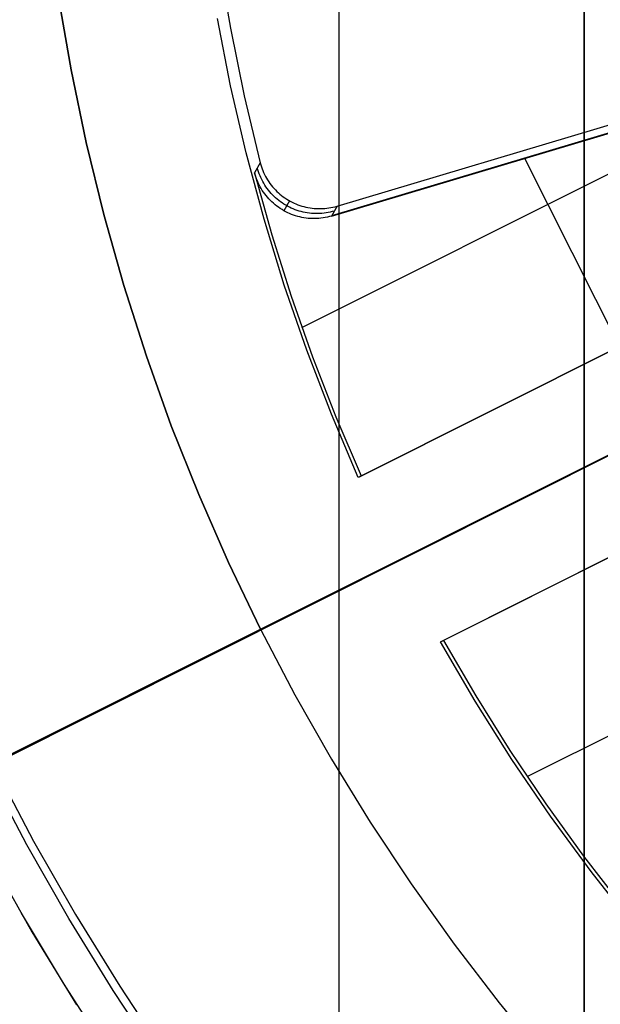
# Model space of a CAD drawing. Header units: millimetres. Extents: x 6239 to 7218, y -13987 to -13139.
# Tile 109 of 256: x 6693 to 6703, y -13479 to -13463. Entities that reach past the tile are written whole.
import ezdxf

# ---------------------------------------------------------------- set-up
doc = ezdxf.new("R2010")
doc.units = ezdxf.units.MM
doc.layers.add('color', color=7, linetype='Continuous')
doc.layers.add('luz', color=7, linetype='Continuous')

msp = doc.modelspace()

# ---------------------------------------------------------------- linework, layer by layer
at = {"color": 7, "true_color": 0xffffff}
for p, q in [((6698.479, -13480.381, 261.059), (6698.479, -13434.34, 261.059)), ((6698.479, -13480.381, 258.059), (6698.479, -13434.34, 258.059)), ((6698.479, -13480.381, 261.059), (6698.479, -13434.34, 261.059)), ((6698.479, -13480.381, 259.559), (6698.479, -13434.34, 259.559)), ((6698.479, -13480.381, 258.059), (6698.479, -13434.34, 258.059)), ((6702.479, -13434.861, 261.059), (6702.479, -13479.861, 261.059)), ((6702.479, -13479.861, 258.059), (6702.479, -13434.861, 258.059)), ((6702.479, -13479.861, 258.059), (6702.479, -13434.861, 258.059)), ((6702.479, -13434.861, 261.059), (6702.479, -13479.861, 261.059)), ((6702.479, -13434.861, 259.559), (6702.479, -13479.861, 259.559)), ((6693.387, -13476.558, 199.6), (6692.745, -13475.336, 199.6)), ((6693.387, -13476.558, 199.6), (6692.745, -13475.336, 199.6)), ((6692.858, -13475.279, 200.6), (6693.497, -13476.498, 200.6)), ((6692.858, -13475.279, 200.6), (6693.497, -13476.498, 200.6)), ((6694.071, -13477.758, 199.6), (6693.387, -13476.558, 199.6)), ((6694.071, -13477.758, 199.6), (6693.387, -13476.558, 199.6)), ((6693.497, -13476.498, 200.6), (6694.179, -13477.694, 200.6)), ((6693.497, -13476.498, 200.6), (6694.179, -13477.694, 200.6)), ((6692.783, -13476.762, 51.1), (6693.47, -13477.976, 51.1)), ((6692.783, -13476.762, 51.1), (6693.47, -13477.976, 51.1)), ((6693.294, -13477.675, 51.1), (6693.977, -13478.815, 51.1)), ((6694.795, -13478.934, 199.6), (6694.071, -13477.758, 199.6)), ((6694.795, -13478.934, 199.6), (6694.071, -13477.758, 199.6)), ((6694.179, -13477.694, 200.6), (6694.901, -13478.866, 200.6)), ((6694.179, -13477.694, 200.6), (6694.901, -13478.866, 200.6)), ((6693.47, -13477.976, 51.1), (6694.198, -13479.166, 51.1)), ((6693.47, -13477.976, 51.1), (6694.198, -13479.166, 51.1)), ((6693.977, -13478.815, 51.1), (6694.698, -13479.933, 51.1)), ((6694.901, -13478.866, 200.6), (6695.663, -13480.012, 200.6)), ((6694.901, -13478.866, 200.6), (6695.663, -13480.012, 200.6)), ((6695.56, -13480.083, 199.6), (6694.795, -13478.934, 199.6)), ((6695.56, -13480.083, 199.6), (6694.795, -13478.934, 199.6))]:
    msp.add_line(p, q, dxfattribs=at)
at = {"layer": 'color', "color": 254, "true_color": 0xcad1ee}
for p, q in [((6696.522, -13462.121, 28.2), (6696.707, -13463.23, 28.2)), ((6696.522, -13462.121, 28.2), (6696.707, -13463.23, 28.2)), ((6693.901, -13462.721, 30.3), (6694.107, -13463.912, 30.3)), ((6694.107, -13463.912, 38.6), (6693.901, -13462.721, 38.6)), ((6693.901, -13462.721, 30.3), (6694.107, -13463.912, 30.3)), ((6694.107, -13463.912, 38.6), (6693.901, -13462.721, 38.6)), ((6693.901, -13462.721, 34.45), (6694.107, -13463.912, 34.45)), ((6696.71, -13464.173, 38.6), (6696.494, -13463.072, 38.6)), ((6696.71, -13464.173, 38.6), (6696.494, -13463.072, 38.6)), ((6696.707, -13463.23, 28.2), (6696.93, -13464.332, 28.2)), ((6696.707, -13463.23, 28.2), (6696.93, -13464.332, 28.2)), ((6698.446, -13466.133, 28.2), (6707.595, -13463.403, 28.2)), ((6698.446, -13466.133, 28.2), (6707.595, -13463.403, 28.2)), ((6707.63, -13463.524, 35.436), (6698.357, -13466.292, 35.436)), ((6694.107, -13463.912, 30.3), (6694.353, -13465.094, 30.3)), ((6694.353, -13465.094, 38.6), (6694.107, -13463.912, 38.6)), ((6694.107, -13463.912, 30.3), (6694.353, -13465.094, 30.3)), ((6694.353, -13465.094, 38.6), (6694.107, -13463.912, 38.6)), ((6694.107, -13463.912, 34.45), (6694.353, -13465.094, 34.45)), ((6697.874, -13468.113, 35.6), (6706.097, -13463.991, 35.6)), ((6698.355, -13466.295, 35.6), (6706.095, -13463.985, 35.6)), ((6698.355, -13466.295, 35.6), (6706.095, -13463.985, 35.6)), ((6696.964, -13465.266, 38.6), (6696.71, -13464.173, 38.6)), ((6696.964, -13465.266, 38.6), (6696.71, -13464.173, 38.6)), ((6696.93, -13464.332, 28.2), (6697.192, -13465.425, 28.2)), ((6696.93, -13464.332, 28.2), (6697.192, -13465.425, 28.2)), ((6694.353, -13465.094, 30.3), (6694.641, -13466.268, 30.3)), ((6694.641, -13466.268, 38.6), (6694.353, -13465.094, 38.6)), ((6694.353, -13465.094, 30.3), (6694.641, -13466.268, 30.3)), ((6694.641, -13466.268, 38.6), (6694.353, -13465.094, 38.6)), ((6694.353, -13465.094, 34.45), (6694.641, -13466.268, 34.45)), ((6697.256, -13466.349, 38.6), (6696.964, -13465.266, 38.6)), ((6697.256, -13466.349, 38.6), (6696.964, -13465.266, 38.6)), ((6703.051, -13468.427, 35.6), (6701.51, -13465.354, 35.6)), ((6697.192, -13465.425, 28.2), (6697.102, -13465.591, 35.6)), ((6697.192, -13465.425, 28.2), (6697.102, -13465.591, 35.6)), ((6697.156, -13465.541, 31.903), (6697.147, -13465.508, 31.904)), ((6697.166, -13465.574, 31.903), (6697.156, -13465.541, 31.903)), ((6697.192, -13465.425, 28.2), (6697.201, -13465.458, 28.2)), ((6697.192, -13465.425, 28.2), (6697.201, -13465.458, 28.2)), ((6697.201, -13465.458, 28.2), (6697.212, -13465.491, 28.2)), ((6697.201, -13465.458, 28.2), (6697.212, -13465.491, 28.2)), ((6697.212, -13465.491, 28.2), (6697.223, -13465.523, 28.2)), ((6697.212, -13465.491, 28.2), (6697.223, -13465.523, 28.2)), ((6697.223, -13465.523, 28.2), (6697.235, -13465.555, 28.2)), ((6697.223, -13465.523, 28.2), (6697.235, -13465.555, 28.2)), ((6697.235, -13465.555, 28.2), (6697.249, -13465.586, 28.2)), ((6697.235, -13465.555, 28.2), (6697.249, -13465.586, 28.2)), ((6697.111, -13465.625, 35.6), (6697.102, -13465.591, 35.6)), ((6697.102, -13465.591, 35.6), (6697.385, -13466.602, 35.6)), ((6697.111, -13465.625, 35.6), (6697.102, -13465.591, 35.6)), ((6697.102, -13465.591, 35.6), (6697.385, -13466.602, 35.6)), ((6697.122, -13465.658, 35.6), (6697.111, -13465.625, 35.6)), ((6697.122, -13465.658, 35.6), (6697.111, -13465.625, 35.6)), ((6697.134, -13465.691, 35.6), (6697.122, -13465.658, 35.6)), ((6697.134, -13465.691, 35.6), (6697.122, -13465.658, 35.6)), ((6697.147, -13465.723, 35.6), (6697.134, -13465.691, 35.6)), ((6697.147, -13465.723, 35.6), (6697.134, -13465.691, 35.6)), ((6697.178, -13465.606, 31.902), (6697.166, -13465.574, 31.903)), ((6697.19, -13465.638, 31.902), (6697.178, -13465.606, 31.902)), ((6697.204, -13465.669, 31.901), (6697.19, -13465.638, 31.902)), ((6697.219, -13465.7, 31.901), (6697.204, -13465.669, 31.901)), ((6697.234, -13465.73, 31.9), (6697.219, -13465.7, 31.901)), ((6697.249, -13465.586, 28.2), (6697.263, -13465.617, 28.2)), ((6697.249, -13465.586, 28.2), (6697.263, -13465.617, 28.2)), ((6697.263, -13465.617, 28.2), (6697.279, -13465.648, 28.2)), ((6697.263, -13465.617, 28.2), (6697.279, -13465.648, 28.2)), ((6697.279, -13465.648, 28.2), (6697.296, -13465.677, 28.2)), ((6697.279, -13465.648, 28.2), (6697.296, -13465.677, 28.2)), ((6697.296, -13465.677, 28.2), (6697.313, -13465.707, 28.2)), ((6697.296, -13465.677, 28.2), (6697.313, -13465.707, 28.2)), ((6697.313, -13465.707, 28.2), (6697.332, -13465.735, 28.2)), ((6697.313, -13465.707, 28.2), (6697.332, -13465.735, 28.2)), ((6697.161, -13465.755, 35.6), (6697.147, -13465.723, 35.6)), ((6697.161, -13465.755, 35.6), (6697.147, -13465.723, 35.6)), ((6697.176, -13465.786, 35.6), (6697.161, -13465.755, 35.6)), ((6697.176, -13465.786, 35.6), (6697.161, -13465.755, 35.6)), ((6697.192, -13465.817, 35.6), (6697.176, -13465.786, 35.6)), ((6697.192, -13465.817, 35.6), (6697.176, -13465.786, 35.6)), ((6697.209, -13465.848, 35.6), (6697.192, -13465.817, 35.6)), ((6697.209, -13465.848, 35.6), (6697.192, -13465.817, 35.6)), ((6697.227, -13465.877, 35.6), (6697.209, -13465.848, 35.6)), ((6697.227, -13465.877, 35.6), (6697.209, -13465.848, 35.6)), ((6697.247, -13465.906, 35.6), (6697.227, -13465.877, 35.6)), ((6697.247, -13465.906, 35.6), (6697.227, -13465.877, 35.6)), ((6697.251, -13465.76, 31.9), (6697.234, -13465.73, 31.9)), ((6697.269, -13465.789, 31.899), (6697.251, -13465.76, 31.9)), ((6697.287, -13465.818, 31.899), (6697.269, -13465.789, 31.899)), ((6697.307, -13465.846, 31.898), (6697.287, -13465.818, 31.899)), ((6697.328, -13465.873, 31.898), (6697.307, -13465.846, 31.898)), ((6697.349, -13465.9, 31.898), (6697.328, -13465.873, 31.898)), ((6697.332, -13465.735, 28.2), (6697.352, -13465.763, 28.2)), ((6697.332, -13465.735, 28.2), (6697.352, -13465.763, 28.2)), ((6697.352, -13465.763, 28.2), (6697.372, -13465.791, 28.2)), ((6697.352, -13465.763, 28.2), (6697.372, -13465.791, 28.2)), ((6697.372, -13465.791, 28.2), (6697.394, -13465.817, 28.2)), ((6697.372, -13465.791, 28.2), (6697.394, -13465.817, 28.2)), ((6697.394, -13465.817, 28.2), (6697.416, -13465.843, 28.2)), ((6697.394, -13465.817, 28.2), (6697.416, -13465.843, 28.2)), ((6697.416, -13465.843, 28.2), (6697.44, -13465.868, 28.2)), ((6697.416, -13465.843, 28.2), (6697.44, -13465.868, 28.2)), ((6697.44, -13465.868, 28.2), (6697.464, -13465.893, 28.2)), ((6697.44, -13465.868, 28.2), (6697.464, -13465.893, 28.2)), ((6697.267, -13465.935, 35.6), (6697.247, -13465.906, 35.6)), ((6697.267, -13465.935, 35.6), (6697.247, -13465.906, 35.6)), ((6697.288, -13465.962, 35.6), (6697.267, -13465.935, 35.6)), ((6697.288, -13465.962, 35.6), (6697.267, -13465.935, 35.6)), ((6697.311, -13465.989, 35.6), (6697.288, -13465.962, 35.6)), ((6697.311, -13465.989, 35.6), (6697.288, -13465.962, 35.6)), ((6697.334, -13466.015, 35.6), (6697.311, -13465.989, 35.6)), ((6697.334, -13466.015, 35.6), (6697.311, -13465.989, 35.6)), ((6697.358, -13466.04, 35.6), (6697.334, -13466.015, 35.6)), ((6697.358, -13466.04, 35.6), (6697.334, -13466.015, 35.6)), ((6697.372, -13465.925, 31.898), (6697.349, -13465.9, 31.898)), ((6697.383, -13466.065, 35.6), (6697.358, -13466.04, 35.6)), ((6697.383, -13466.065, 35.6), (6697.358, -13466.04, 35.6)), ((6697.395, -13465.95, 31.897), (6697.372, -13465.925, 31.898)), ((6697.419, -13465.975, 31.897), (6697.395, -13465.95, 31.897)), ((6697.444, -13465.998, 31.897), (6697.419, -13465.975, 31.897)), ((6697.47, -13466.02, 31.897), (6697.444, -13465.998, 31.897)), ((6697.464, -13465.893, 28.2), (6697.489, -13465.916, 28.2)), ((6697.464, -13465.893, 28.2), (6697.489, -13465.916, 28.2)), ((6697.496, -13466.042, 31.897), (6697.47, -13466.02, 31.897)), ((6697.489, -13465.916, 28.2), (6697.514, -13465.939, 28.2)), ((6697.489, -13465.916, 28.2), (6697.514, -13465.939, 28.2)), ((6697.514, -13465.939, 28.2), (6697.541, -13465.96, 28.2)), ((6697.514, -13465.939, 28.2), (6697.541, -13465.96, 28.2)), ((6697.541, -13465.96, 28.2), (6697.568, -13465.981, 28.2)), ((6697.541, -13465.96, 28.2), (6697.568, -13465.981, 28.2)), ((6697.568, -13465.981, 28.2), (6697.596, -13466.001, 28.2)), ((6697.568, -13465.981, 28.2), (6697.596, -13466.001, 28.2)), ((6697.596, -13466.001, 28.2), (6697.625, -13466.02, 28.2)), ((6697.596, -13466.001, 28.2), (6697.625, -13466.02, 28.2)), ((6697.625, -13466.02, 28.2), (6697.654, -13466.037, 28.2)), ((6697.625, -13466.02, 28.2), (6697.654, -13466.037, 28.2)), ((6697.654, -13466.037, 28.2), (6697.684, -13466.054, 28.2)), ((6697.654, -13466.037, 28.2), (6697.684, -13466.054, 28.2)), ((6697.409, -13466.088, 35.6), (6697.383, -13466.065, 35.6)), ((6697.409, -13466.088, 35.6), (6697.383, -13466.065, 35.6)), ((6697.435, -13466.111, 35.6), (6697.409, -13466.088, 35.6)), ((6697.435, -13466.111, 35.6), (6697.409, -13466.088, 35.6)), ((6697.463, -13466.132, 35.6), (6697.435, -13466.111, 35.6)), ((6697.463, -13466.132, 35.6), (6697.435, -13466.111, 35.6)), ((6697.491, -13466.153, 35.6), (6697.463, -13466.132, 35.6)), ((6697.491, -13466.153, 35.6), (6697.463, -13466.132, 35.6)), ((6697.52, -13466.173, 35.6), (6697.491, -13466.153, 35.6)), ((6697.52, -13466.173, 35.6), (6697.491, -13466.153, 35.6)), ((6697.523, -13466.063, 31.896), (6697.496, -13466.042, 31.897)), ((6697.549, -13466.191, 35.6), (6697.52, -13466.173, 35.6)), ((6697.549, -13466.191, 35.6), (6697.52, -13466.173, 35.6)), ((6697.551, -13466.082, 31.896), (6697.523, -13466.063, 31.896)), ((6697.579, -13466.209, 35.6), (6697.549, -13466.191, 35.6)), ((6697.579, -13466.209, 35.6), (6697.549, -13466.191, 35.6)), ((6697.58, -13466.101, 31.896), (6697.551, -13466.082, 31.896)), ((6697.669, -13466.046, 28.2), (6697.579, -13466.209, 35.6)), ((6697.609, -13466.119, 31.896), (6697.58, -13466.101, 31.896)), ((6697.639, -13466.136, 31.896), (6697.609, -13466.119, 31.896)), ((6697.669, -13466.151, 31.896), (6697.639, -13466.136, 31.896)), ((6697.7, -13466.166, 31.896), (6697.669, -13466.151, 31.896)), ((6697.684, -13466.054, 28.2), (6697.714, -13466.07, 28.2)), ((6697.684, -13466.054, 28.2), (6697.714, -13466.07, 28.2)), ((6697.731, -13466.18, 31.896), (6697.7, -13466.166, 31.896)), ((6697.714, -13466.07, 28.2), (6697.745, -13466.085, 28.2)), ((6697.714, -13466.07, 28.2), (6697.745, -13466.085, 28.2)), ((6697.763, -13466.192, 31.897), (6697.731, -13466.18, 31.896)), ((6697.745, -13466.085, 28.2), (6697.776, -13466.098, 28.2)), ((6697.745, -13466.085, 28.2), (6697.776, -13466.098, 28.2)), ((6697.795, -13466.204, 31.897), (6697.763, -13466.192, 31.897)), ((6697.776, -13466.098, 28.2), (6697.808, -13466.111, 28.2)), ((6697.776, -13466.098, 28.2), (6697.808, -13466.111, 28.2)), ((6697.808, -13466.111, 28.2), (6697.84, -13466.123, 28.2)), ((6697.808, -13466.111, 28.2), (6697.84, -13466.123, 28.2)), ((6697.84, -13466.123, 28.2), (6697.873, -13466.133, 28.2)), ((6697.84, -13466.123, 28.2), (6697.873, -13466.133, 28.2)), ((6697.873, -13466.133, 28.2), (6697.906, -13466.142, 28.2)), ((6697.873, -13466.133, 28.2), (6697.906, -13466.142, 28.2)), ((6697.906, -13466.142, 28.2), (6697.939, -13466.15, 28.2)), ((6697.906, -13466.142, 28.2), (6697.939, -13466.15, 28.2)), ((6697.939, -13466.15, 28.2), (6697.972, -13466.157, 28.2)), ((6697.939, -13466.15, 28.2), (6697.972, -13466.157, 28.2)), ((6697.972, -13466.157, 28.2), (6698.006, -13466.163, 28.2)), ((6697.972, -13466.157, 28.2), (6698.006, -13466.163, 28.2)), ((6698.006, -13466.163, 28.2), (6698.04, -13466.168, 28.2)), ((6698.006, -13466.163, 28.2), (6698.04, -13466.168, 28.2)), ((6698.04, -13466.168, 28.2), (6698.074, -13466.171, 28.2)), ((6698.04, -13466.168, 28.2), (6698.074, -13466.171, 28.2)), ((6698.074, -13466.171, 28.2), (6698.108, -13466.174, 28.2)), ((6698.074, -13466.171, 28.2), (6698.108, -13466.174, 28.2)), ((6698.108, -13466.174, 28.2), (6698.142, -13466.175, 28.2)), ((6698.108, -13466.174, 28.2), (6698.142, -13466.175, 28.2)), ((6698.142, -13466.175, 28.2), (6698.177, -13466.175, 28.2)), ((6698.142, -13466.175, 28.2), (6698.177, -13466.175, 28.2)), ((6698.177, -13466.175, 28.2), (6698.211, -13466.174, 28.2)), ((6698.177, -13466.175, 28.2), (6698.211, -13466.174, 28.2)), ((6698.211, -13466.174, 28.2), (6698.245, -13466.172, 28.2)), ((6698.211, -13466.174, 28.2), (6698.245, -13466.172, 28.2)), ((6698.245, -13466.172, 28.2), (6698.279, -13466.168, 28.2)), ((6698.245, -13466.172, 28.2), (6698.279, -13466.168, 28.2)), ((6698.279, -13466.168, 28.2), (6698.313, -13466.163, 28.2)), ((6698.279, -13466.168, 28.2), (6698.313, -13466.163, 28.2)), ((6698.313, -13466.163, 28.2), (6698.347, -13466.158, 28.2)), ((6698.313, -13466.163, 28.2), (6698.347, -13466.158, 28.2)), ((6698.347, -13466.158, 28.2), (6698.38, -13466.151, 28.2)), ((6698.347, -13466.158, 28.2), (6698.38, -13466.151, 28.2)), ((6698.446, -13466.133, 28.2), (6698.355, -13466.295, 35.6)), ((6698.446, -13466.133, 28.2), (6698.355, -13466.295, 35.6)), ((6698.38, -13466.151, 28.2), (6698.413, -13466.143, 28.2)), ((6698.38, -13466.151, 28.2), (6698.413, -13466.143, 28.2)), ((6698.413, -13466.143, 28.2), (6698.446, -13466.133, 28.2)), ((6698.413, -13466.143, 28.2), (6698.446, -13466.133, 28.2)), ((6694.641, -13466.268, 30.3), (6694.969, -13467.431, 30.3)), ((6694.969, -13467.431, 38.6), (6694.641, -13466.268, 38.6)), ((6694.641, -13466.268, 30.3), (6694.969, -13467.431, 30.3)), ((6694.969, -13467.431, 38.6), (6694.641, -13466.268, 38.6)), ((6694.641, -13466.268, 34.45), (6694.969, -13467.431, 34.45)), ((6697.585, -13467.421, 38.6), (6697.256, -13466.349, 38.6)), ((6697.585, -13467.421, 38.6), (6697.256, -13466.349, 38.6)), ((6697.61, -13466.226, 35.6), (6697.579, -13466.209, 35.6)), ((6697.61, -13466.226, 35.6), (6697.579, -13466.209, 35.6)), ((6697.641, -13466.241, 35.6), (6697.61, -13466.226, 35.6)), ((6697.641, -13466.241, 35.6), (6697.61, -13466.226, 35.6)), ((6697.673, -13466.255, 35.6), (6697.641, -13466.241, 35.6)), ((6697.673, -13466.255, 35.6), (6697.641, -13466.241, 35.6)), ((6697.705, -13466.269, 35.6), (6697.673, -13466.255, 35.6)), ((6697.705, -13466.269, 35.6), (6697.673, -13466.255, 35.6)), ((6697.738, -13466.281, 35.6), (6697.705, -13466.269, 35.6)), ((6697.738, -13466.281, 35.6), (6697.705, -13466.269, 35.6)), ((6697.771, -13466.292, 35.6), (6697.738, -13466.281, 35.6)), ((6697.771, -13466.292, 35.6), (6697.738, -13466.281, 35.6)), ((6697.804, -13466.302, 35.6), (6697.771, -13466.292, 35.6)), ((6697.804, -13466.302, 35.6), (6697.771, -13466.292, 35.6)), ((6697.828, -13466.214, 31.897), (6697.795, -13466.204, 31.897)), ((6697.838, -13466.31, 35.6), (6697.804, -13466.302, 35.6)), ((6697.838, -13466.31, 35.6), (6697.804, -13466.302, 35.6)), ((6697.861, -13466.223, 31.897), (6697.828, -13466.214, 31.897)), ((6697.872, -13466.318, 35.6), (6697.838, -13466.31, 35.6)), ((6697.872, -13466.318, 35.6), (6697.838, -13466.31, 35.6)), ((6697.894, -13466.232, 31.897), (6697.861, -13466.223, 31.897)), ((6697.906, -13466.324, 35.6), (6697.872, -13466.318, 35.6)), ((6697.906, -13466.324, 35.6), (6697.872, -13466.318, 35.6)), ((6697.927, -13466.238, 31.898), (6697.894, -13466.232, 31.897)), ((6697.941, -13466.329, 35.6), (6697.906, -13466.324, 35.6)), ((6697.941, -13466.329, 35.6), (6697.906, -13466.324, 35.6)), ((6697.961, -13466.244, 31.898), (6697.927, -13466.238, 31.898)), ((6697.976, -13466.333, 35.6), (6697.941, -13466.329, 35.6)), ((6697.976, -13466.333, 35.6), (6697.941, -13466.329, 35.6)), ((6697.995, -13466.249, 31.898), (6697.961, -13466.244, 31.898)), ((6698.01, -13466.336, 35.6), (6697.976, -13466.333, 35.6)), ((6698.01, -13466.336, 35.6), (6697.976, -13466.333, 35.6)), ((6698.029, -13466.253, 31.898), (6697.995, -13466.249, 31.898)), ((6698.045, -13466.337, 35.6), (6698.01, -13466.336, 35.6)), ((6698.045, -13466.337, 35.6), (6698.01, -13466.336, 35.6)), ((6698.063, -13466.255, 31.899), (6698.029, -13466.253, 31.898)), ((6698.08, -13466.337, 35.6), (6698.045, -13466.337, 35.6)), ((6698.08, -13466.337, 35.6), (6698.045, -13466.337, 35.6)), ((6698.097, -13466.256, 31.899), (6698.063, -13466.255, 31.899)), ((6698.115, -13466.336, 35.6), (6698.08, -13466.337, 35.6)), ((6698.115, -13466.336, 35.6), (6698.08, -13466.337, 35.6)), ((6698.131, -13466.256, 31.9), (6698.097, -13466.256, 31.899)), ((6698.15, -13466.334, 35.6), (6698.115, -13466.336, 35.6)), ((6698.15, -13466.334, 35.6), (6698.115, -13466.336, 35.6)), ((6698.165, -13466.255, 31.9), (6698.131, -13466.256, 31.9)), ((6698.184, -13466.331, 35.6), (6698.15, -13466.334, 35.6)), ((6698.184, -13466.331, 35.6), (6698.15, -13466.334, 35.6)), ((6698.2, -13466.253, 31.901), (6698.165, -13466.255, 31.9)), ((6698.219, -13466.326, 35.6), (6698.184, -13466.331, 35.6)), ((6698.219, -13466.326, 35.6), (6698.184, -13466.331, 35.6)), ((6698.234, -13466.249, 31.901), (6698.2, -13466.253, 31.901)), ((6698.253, -13466.32, 35.6), (6698.219, -13466.326, 35.6)), ((6698.253, -13466.32, 35.6), (6698.219, -13466.326, 35.6)), ((6698.267, -13466.245, 31.902), (6698.234, -13466.249, 31.901)), ((6698.288, -13466.313, 35.6), (6698.253, -13466.32, 35.6)), ((6698.288, -13466.313, 35.6), (6698.253, -13466.32, 35.6)), ((6698.301, -13466.239, 31.902), (6698.267, -13466.245, 31.902)), ((6698.321, -13466.305, 35.6), (6698.288, -13466.313, 35.6)), ((6698.321, -13466.305, 35.6), (6698.288, -13466.313, 35.6)), ((6698.334, -13466.232, 31.903), (6698.301, -13466.239, 31.902)), ((6698.355, -13466.295, 35.6), (6698.321, -13466.305, 35.6)), ((6698.355, -13466.295, 35.6), (6698.321, -13466.305, 35.6)), ((6698.368, -13466.224, 31.903), (6698.334, -13466.232, 31.903)), ((6698.401, -13466.215, 31.904), (6698.368, -13466.224, 31.903)), ((6707.028, -13466.434, 38.6), (6698.791, -13470.562, 38.6)), ((6707.028, -13466.434, 38.6), (6698.791, -13470.562, 38.6)), ((6698.814, -13470.55, 37.1), (6707.005, -13466.445, 37.1)), ((6698.838, -13470.538, 35.6), (6706.981, -13466.457, 35.6)), ((6698.838, -13470.538, 35.6), (6706.981, -13466.457, 35.6)), ((6697.385, -13466.602, 35.6), (6697.7, -13467.603, 35.6)), ((6697.385, -13466.602, 35.6), (6697.7, -13467.603, 35.6)), ((6675.294, -13484.015, 28.2), (6709.043, -13467.102, 28.2)), ((6694.969, -13467.431, 30.3), (6695.336, -13468.582, 30.3)), ((6695.336, -13468.582, 38.6), (6694.969, -13467.431, 38.6)), ((6694.969, -13467.431, 30.3), (6695.336, -13468.582, 30.3)), ((6695.336, -13468.582, 38.6), (6694.969, -13467.431, 38.6)), ((6694.969, -13467.431, 34.45), (6695.336, -13468.582, 34.45)), ((6697.951, -13468.482, 38.6), (6697.585, -13467.421, 38.6)), ((6697.951, -13468.482, 38.6), (6697.585, -13467.421, 38.6)), ((6697.7, -13467.603, 35.6), (6698.048, -13468.594, 35.6)), ((6697.7, -13467.603, 35.6), (6698.048, -13468.594, 35.6)), ((6697.197, -13473.038, 38.6), (6707.657, -13467.796, 38.6)), ((6695.336, -13468.582, 30.3), (6695.743, -13469.719, 30.3)), ((6695.743, -13469.719, 38.6), (6695.336, -13468.582, 38.6)), ((6695.336, -13468.582, 30.3), (6695.743, -13469.719, 30.3)), ((6695.743, -13469.719, 38.6), (6695.336, -13468.582, 38.6)), ((6695.336, -13468.582, 34.45), (6695.743, -13469.719, 34.45)), ((6698.353, -13469.529, 38.6), (6697.951, -13468.482, 38.6)), ((6698.353, -13469.529, 38.6), (6697.951, -13468.482, 38.6)), ((6698.048, -13468.594, 35.6), (6698.427, -13469.572, 35.6)), ((6698.048, -13468.594, 35.6), (6698.427, -13469.572, 35.6)), ((6700.135, -13473.244, 38.6), (6708.372, -13469.116, 38.6)), ((6700.135, -13473.244, 38.6), (6708.372, -13469.116, 38.6)), ((6700.158, -13473.232, 37.1), (6708.349, -13469.127, 37.1)), ((6708.325, -13469.139, 35.6), (6700.182, -13473.22, 35.6)), ((6708.325, -13469.139, 35.6), (6700.182, -13473.22, 35.6)), ((6698.791, -13470.562, 38.6), (6698.353, -13469.529, 38.6)), ((6698.791, -13470.562, 38.6), (6698.353, -13469.529, 38.6)), ((6698.427, -13469.572, 35.6), (6698.838, -13470.538, 35.6)), ((6698.427, -13469.572, 35.6), (6698.838, -13470.538, 35.6)), ((6695.743, -13469.719, 30.3), (6696.19, -13470.842, 30.3)), ((6696.19, -13470.842, 38.6), (6695.743, -13469.719, 38.6)), ((6695.743, -13469.719, 30.3), (6696.19, -13470.842, 30.3)), ((6696.19, -13470.842, 38.6), (6695.743, -13469.719, 38.6)), ((6695.743, -13469.719, 34.45), (6696.19, -13470.842, 34.45)), ((6698.838, -13470.538, 35.6), (6698.791, -13470.562, 38.6)), ((6698.838, -13470.538, 35.6), (6698.791, -13470.562, 38.6)), ((6696.19, -13470.842, 30.3), (6696.674, -13471.949, 30.3)), ((6696.674, -13471.949, 38.6), (6696.19, -13470.842, 38.6)), ((6696.19, -13470.842, 30.3), (6696.674, -13471.949, 30.3)), ((6696.674, -13471.949, 38.6), (6696.19, -13470.842, 38.6)), ((6696.19, -13470.842, 34.45), (6696.674, -13471.949, 34.45)), ((6701.548, -13475.444, 35.6), (6709.772, -13471.323, 35.6)), ((6696.674, -13471.949, 30.3), (6697.197, -13473.038, 30.3)), ((6697.197, -13473.038, 38.6), (6696.674, -13471.949, 38.6)), ((6696.674, -13471.949, 30.3), (6697.197, -13473.038, 30.3)), ((6697.197, -13473.038, 38.6), (6696.674, -13471.949, 38.6)), ((6696.674, -13471.949, 34.45), (6697.197, -13473.038, 34.45)), ((6663.216, -13490.068, 30.3), (6697.197, -13473.038, 30.3)), ((6697.197, -13473.038, 30.3), (6697.757, -13474.109, 30.3)), ((6697.197, -13473.038, 30.3), (6697.197, -13473.038, 38.6)), ((6697.197, -13473.038, 30.3), (6697.757, -13474.109, 30.3)), ((6697.197, -13473.038, 38.6), (6697.757, -13474.109, 38.6)), ((6697.197, -13473.038, 34.45), (6697.757, -13474.109, 34.45)), ((6697.197, -13473.038, 38.6), (6697.757, -13474.109, 38.6)), ((6697.197, -13473.038, 30.3), (6697.197, -13473.038, 38.6)), ((6700.135, -13473.244, 38.6), (6700.182, -13473.22, 35.6)), ((6700.135, -13473.244, 38.6), (6700.182, -13473.22, 35.6)), ((6700.7, -13474.213, 38.6), (6700.135, -13473.244, 38.6)), ((6700.7, -13474.213, 38.6), (6700.135, -13473.244, 38.6)), ((6700.182, -13473.22, 35.6), (6700.71, -13474.127, 35.6)), ((6700.182, -13473.22, 35.6), (6700.71, -13474.127, 35.6)), ((6697.757, -13474.109, 30.3), (6698.353, -13475.16, 30.3)), ((6697.757, -13474.109, 30.3), (6698.353, -13475.16, 30.3)), ((6697.757, -13474.109, 38.6), (6698.353, -13475.16, 38.6)), ((6697.757, -13474.109, 34.45), (6698.353, -13475.16, 34.45)), ((6697.757, -13474.109, 38.6), (6698.353, -13475.16, 38.6)), ((6701.298, -13475.162, 38.6), (6700.7, -13474.213, 38.6)), ((6701.298, -13475.162, 38.6), (6700.7, -13474.213, 38.6)), ((6700.71, -13474.127, 35.6), (6701.267, -13475.017, 35.6)), ((6700.71, -13474.127, 35.6), (6701.267, -13475.017, 35.6)), ((6701.267, -13475.017, 35.6), (6701.852, -13475.888, 35.6)), ((6701.267, -13475.017, 35.6), (6701.852, -13475.888, 35.6)), ((6698.353, -13475.16, 30.3), (6698.986, -13476.189, 30.3)), ((6698.353, -13475.16, 30.3), (6698.986, -13476.189, 30.3)), ((6698.353, -13475.16, 38.6), (6698.986, -13476.189, 38.6)), ((6698.353, -13475.16, 34.45), (6698.986, -13476.189, 34.45)), ((6698.353, -13475.16, 38.6), (6698.986, -13476.189, 38.6)), ((6701.929, -13476.089, 38.6), (6701.298, -13475.162, 38.6)), ((6701.929, -13476.089, 38.6), (6701.298, -13475.162, 38.6)), ((6701.852, -13475.888, 35.6), (6702.466, -13476.74, 35.6)), ((6701.852, -13475.888, 35.6), (6702.466, -13476.74, 35.6)), ((6702.591, -13476.995, 38.6), (6701.929, -13476.089, 38.6)), ((6702.591, -13476.995, 38.6), (6701.929, -13476.089, 38.6)), ((6698.986, -13476.189, 30.3), (6699.653, -13477.196, 30.3)), ((6698.986, -13476.189, 30.3), (6699.653, -13477.196, 30.3)), ((6698.986, -13476.189, 38.6), (6699.653, -13477.196, 38.6)), ((6698.986, -13476.189, 34.45), (6699.653, -13477.196, 34.45)), ((6698.986, -13476.189, 38.6), (6699.653, -13477.196, 38.6)), ((6702.466, -13476.74, 35.6), (6703.106, -13477.572, 35.6)), ((6702.466, -13476.74, 35.6), (6703.106, -13477.572, 35.6)), ((6703.285, -13477.877, 38.6), (6702.591, -13476.995, 38.6)), ((6703.285, -13477.877, 38.6), (6702.591, -13476.995, 38.6)), ((6699.653, -13477.196, 30.3), (6700.355, -13478.18, 30.3)), ((6699.653, -13477.196, 30.3), (6700.355, -13478.18, 30.3)), ((6699.653, -13477.196, 38.6), (6700.355, -13478.18, 38.6)), ((6699.653, -13477.196, 34.45), (6700.355, -13478.18, 34.45)), ((6699.653, -13477.196, 38.6), (6700.355, -13478.18, 38.6)), ((6700.355, -13478.18, 30.3), (6701.091, -13479.138, 30.3)), ((6700.355, -13478.18, 30.3), (6701.091, -13479.138, 30.3)), ((6700.355, -13478.18, 38.6), (6701.091, -13479.138, 38.6)), ((6700.355, -13478.18, 34.45), (6701.091, -13479.138, 34.45)), ((6700.355, -13478.18, 38.6), (6701.091, -13479.138, 38.6)), ((6701.091, -13479.138, 30.3), (6701.859, -13480.071, 30.3)), ((6701.091, -13479.138, 30.3), (6701.859, -13480.071, 30.3)), ((6701.091, -13479.138, 38.6), (6701.859, -13480.071, 38.6)), ((6701.091, -13479.138, 34.45), (6701.859, -13480.071, 34.45)), ((6701.091, -13479.138, 38.6), (6701.859, -13480.071, 38.6))]:
    msp.add_line(p, q, dxfattribs=at)
at = {"layer": 'luz', "color": 254, "true_color": 0xcad1ee}
for p, q in [((6594.587, -13524.539, -31.05), (6862.371, -13390.182, -31.05)), ((6862.371, -13390.182, -32.55), (6594.587, -13524.539, -32.55))]:
    msp.add_line(p, q, dxfattribs=at)

doc.saveas('drawing.dxf')
